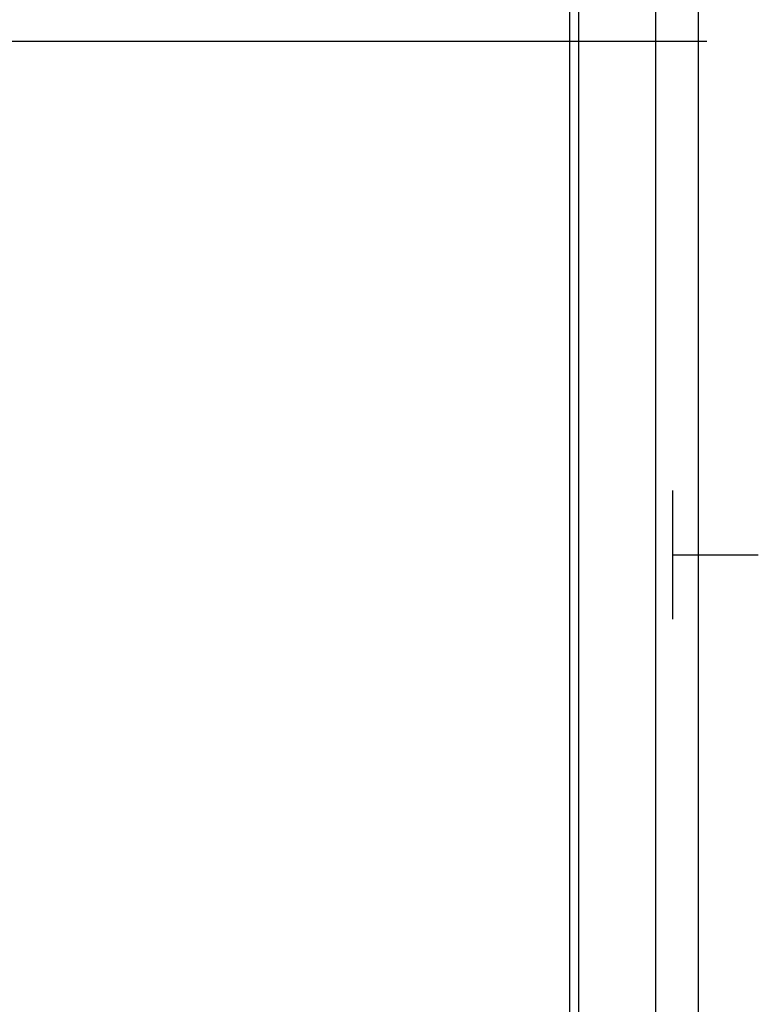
# Model space of a CAD drawing. Header units: millimetres. Extents: x 2502971067 to 2502991033, y 5626762590 to 5626807088.
# Tile 62 of 109: x 2502989997 to 2502990860, y 5626783285 to 5626784435. Entities that reach past the tile are written whole.
import ezdxf

# ---------------------------------------------------------------- set-up
doc = ezdxf.new("R2010")
doc.units = ezdxf.units.MM
doc.layers.add('A_Geländer', color=2, linetype='Continuous')
doc.layers.add('A_Raster', color=253, linetype='Continuous')

msp = doc.modelspace()

# ---------------------------------------------------------------- linework, layer by layer
at = {"layer": 'A_Geländer'}
for p, q in [((2502990639.999, 5626784410.002), (2502990639.999, 5626785610.001)), ((2502990740, 5626785610.001), (2502990740, 5626784410.002)), ((2502990790.001, 5626784410.002), (2502990790.001, 5626785610.001)), ((2502990639.999, 5626783210.002), (2502990639.999, 5626784410.003)), ((2502990740, 5626784410.003), (2502990740, 5626783210.002)), ((2502990790.001, 5626783210.002), (2502990790.001, 5626784410.003)), ((2502990760, 5626783746.57), (2502990760, 5626783885.003)), ((2502990760, 5626783810.002), (2502990860.001, 5626783810.002)), ((2502990760, 5626783735.002), (2502990760, 5626783746.57))]:
    msp.add_line(p, q, dxfattribs=at)
at = {"layer": 'A_Raster'}
for p, q in [((2502990650, 5626806160), (2502990650, 5626762660)), ((2502971300, 5626784410), (2502990800, 5626784410))]:
    msp.add_line(p, q, dxfattribs=at)

doc.saveas('drawing.dxf')
